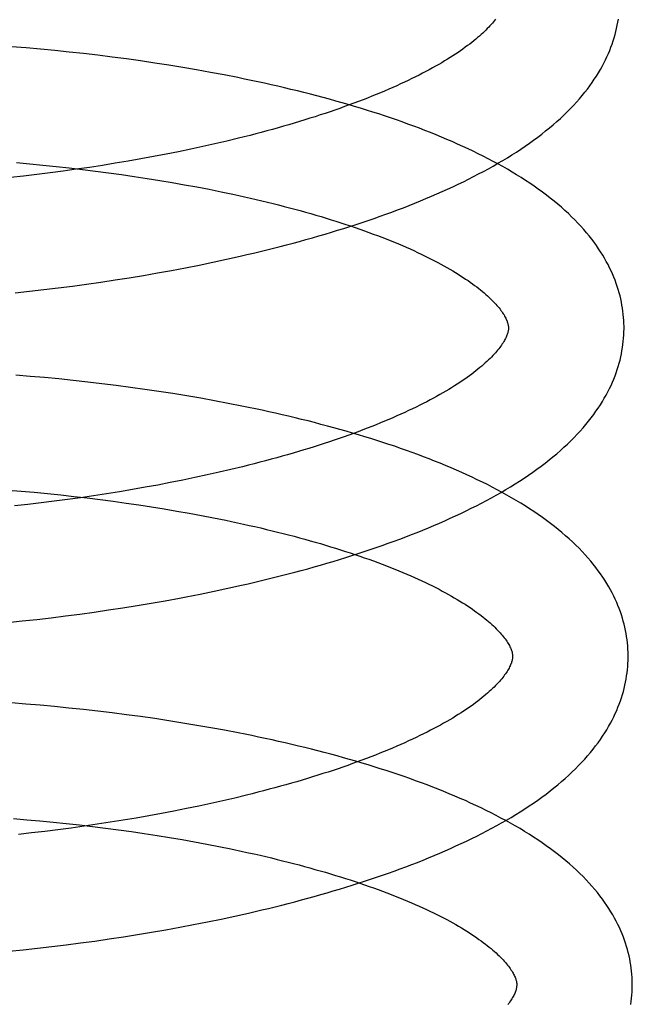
# Model space of a CAD drawing. Header units: inches. Extents: x 0 to 212, y 0 to 138.
# Tile 16 of 100: x 31.619 to 31.725, y 52.914 to 53.084. Entities that reach past the tile are written whole.
import ezdxf

# ---------------------------------------------------------------- set-up
doc = ezdxf.new("R2010")
doc.units = ezdxf.units.IN
doc.header["$LTSCALE"] = 11.6875
doc.header["$MEASUREMENT"] = 0
doc.linetypes.add('HIDDEN', pattern=[0.2, 0.1, -0.1])
doc.layers.add('DEFAULT_2', color=8, linetype='HIDDEN')

msp = doc.modelspace()

# ---------------------------------------------------------------- linework, layer by layer
at = {"layer": 'DEFAULT_2', "color": 8, "linetype": 'HIDDEN'}
for p, q in [((31.61984, 53.07907), (31.61735, 53.07927)), ((31.62233, 53.07885), (31.61984, 53.07907)), ((31.62482, 53.07861), (31.62233, 53.07885)), ((31.6273, 53.07835), (31.62482, 53.07861)), ((31.62979, 53.07808), (31.6273, 53.07835)), ((31.63226, 53.07779), (31.62979, 53.07808)), ((31.63474, 53.07748), (31.63226, 53.07779)), ((31.6372, 53.07716), (31.63474, 53.07748)), ((31.63965, 53.07682), (31.6372, 53.07716)), ((31.6421, 53.07646), (31.63965, 53.07682)), ((31.64453, 53.07608), (31.6421, 53.07646)), ((31.64695, 53.07568), (31.64453, 53.07608)), ((31.64935, 53.07527), (31.64695, 53.07568)), ((31.65175, 53.07484), (31.64935, 53.07527)), ((31.65412, 53.0744), (31.65175, 53.07484)), ((31.65458, 53.06296), (31.65253, 53.06248)), ((31.65661, 53.06345), (31.65458, 53.06296)), ((31.64835, 53.06156), (31.64622, 53.06112)), ((31.65046, 53.06202), (31.64835, 53.06156)), ((31.65253, 53.06248), (31.65046, 53.06202)), ((31.63751, 53.05949), (31.63529, 53.05912)), ((31.63972, 53.05988), (31.63751, 53.05949)), ((31.6419, 53.06028), (31.63972, 53.05988)), ((31.64408, 53.06069), (31.6419, 53.06028)), ((31.64622, 53.06112), (31.64408, 53.06069)), ((31.61818, 53.05923), (31.62047, 53.05902)), ((31.62047, 53.05902), (31.62277, 53.05881)), ((31.62277, 53.05881), (31.62505, 53.05857)), ((31.62627, 53.05777), (31.62399, 53.05747)), ((31.62505, 53.05857), (31.62733, 53.05832)), ((31.62854, 53.05808), (31.62627, 53.05777)), ((31.62733, 53.05832), (31.6296, 53.05806)), ((31.6308, 53.05841), (31.62854, 53.05808)), ((31.6296, 53.05806), (31.63186, 53.05778)), ((31.63305, 53.05876), (31.6308, 53.05841)), ((31.63186, 53.05778), (31.63412, 53.05748)), ((31.63529, 53.05912), (31.63305, 53.05876)), ((31.61942, 53.05691), (31.61713, 53.05666)), ((31.62171, 53.05718), (31.61942, 53.05691)), ((31.62399, 53.05747), (31.62171, 53.05718)), ((31.63412, 53.05748), (31.63635, 53.05717)), ((31.63635, 53.05717), (31.63858, 53.05685)), ((31.63858, 53.05685), (31.64078, 53.05651)), ((31.64078, 53.05651), (31.64297, 53.05616)), ((31.64297, 53.05616), (31.64514, 53.05579)), ((31.64514, 53.05579), (31.64729, 53.05542)), ((31.64729, 53.05542), (31.64942, 53.05502)), ((31.64942, 53.05502), (31.65152, 53.05462)), ((31.65152, 53.05462), (31.6536, 53.0542)), ((31.65219, 53.04202), (31.65455, 53.04253)), ((31.65455, 53.04253), (31.65689, 53.04305)), ((31.64501, 53.0406), (31.64742, 53.04106)), ((31.64742, 53.04106), (31.64981, 53.04153)), ((31.64981, 53.04153), (31.65219, 53.04202)), ((31.63526, 53.03895), (31.63771, 53.03934)), ((31.63771, 53.03934), (31.64015, 53.03974)), ((31.64015, 53.03974), (31.64259, 53.04017)), ((31.64259, 53.04017), (31.64501, 53.0406)), ((31.62289, 53.03727), (31.62537, 53.03757)), ((31.62537, 53.03757), (31.62785, 53.03789)), ((31.62785, 53.03789), (31.63033, 53.03823)), ((31.63033, 53.03823), (31.63279, 53.03858)), ((31.63279, 53.03858), (31.63526, 53.03895)), ((31.61793, 53.03672), (31.62041, 53.03699)), ((31.62041, 53.03699), (31.62289, 53.03727)), ((31.62056, 53.02228), (31.61807, 53.02248)), ((31.62305, 53.02206), (31.62056, 53.02228)), ((31.62554, 53.02182), (31.62305, 53.02206)), ((31.62802, 53.02156), (31.62554, 53.02182)), ((31.63051, 53.02129), (31.62802, 53.02156)), ((31.63298, 53.021), (31.63051, 53.02129)), ((31.63545, 53.02069), (31.63298, 53.021)), ((31.63792, 53.02037), (31.63545, 53.02069)), ((31.64037, 53.02002), (31.63792, 53.02037)), ((31.64282, 53.01967), (31.64037, 53.02002)), ((31.64525, 53.01929), (31.64282, 53.01967)), ((31.64767, 53.01889), (31.64525, 53.01929)), ((31.65007, 53.01848), (31.64767, 53.01889)), ((31.65246, 53.01805), (31.65007, 53.01848)), ((31.65484, 53.01761), (31.65246, 53.01805)), ((31.65118, 53.00523), (31.64908, 53.00477)), ((31.65326, 53.00569), (31.65118, 53.00523)), ((31.65531, 53.00617), (31.65326, 53.00569)), ((31.65733, 53.00666), (31.65531, 53.00617)), ((31.64263, 53.00349), (31.64044, 53.00309)), ((31.6448, 53.0039), (31.64263, 53.00349)), ((31.64695, 53.00433), (31.6448, 53.0039)), ((31.64908, 53.00477), (31.64695, 53.00433)), ((31.61667, 53.00262), (31.61897, 53.00243)), ((31.61897, 53.00243), (31.62126, 53.00223)), ((31.62126, 53.00223), (31.62355, 53.00201)), ((31.62355, 53.00201), (31.62584, 53.00177)), ((31.62584, 53.00177), (31.62812, 53.00152)), ((31.63153, 53.00162), (31.62927, 53.00129)), ((31.63378, 53.00197), (31.63153, 53.00162)), ((31.63601, 53.00233), (31.63378, 53.00197)), ((31.63824, 53.0027), (31.63601, 53.00233)), ((31.64044, 53.00309), (31.63824, 53.0027)), ((31.62015, 53.00012), (31.61786, 52.99987)), ((31.62244, 53.00039), (31.62015, 53.00012)), ((31.62472, 53.00068), (31.62244, 53.00039)), ((31.627, 53.00098), (31.62472, 53.00068)), ((31.62927, 53.00129), (31.627, 53.00098)), ((31.62812, 53.00152), (31.63039, 53.00126)), ((31.63039, 53.00126), (31.63266, 53.00098)), ((31.63266, 53.00098), (31.63491, 53.00068)), ((31.63491, 53.00068), (31.63714, 53.00037)), ((31.63714, 53.00037), (31.63937, 53.00005)), ((31.63937, 53.00005), (31.64158, 52.99971)), ((31.64158, 52.99971), (31.64377, 52.99936)), ((31.64377, 52.99936), (31.64594, 52.99899)), ((31.64594, 52.99899), (31.64808, 52.99861)), ((31.64808, 52.99861), (31.65021, 52.99822)), ((31.65021, 52.99822), (31.65231, 52.99781)), ((31.64999, 52.98463), (31.65238, 52.98512)), ((31.65238, 52.98512), (31.65476, 52.98563)), ((31.65476, 52.98563), (31.65711, 52.98615)), ((31.63905, 52.98265), (31.6415, 52.98306)), ((31.6415, 52.98306), (31.64394, 52.98349)), ((31.64394, 52.98349), (31.64637, 52.98393)), ((31.62666, 52.98085), (31.62915, 52.98118)), ((31.62915, 52.98118), (31.63164, 52.98152)), ((31.63164, 52.98152), (31.63411, 52.98188)), ((31.63411, 52.98188), (31.63658, 52.98226)), ((31.63658, 52.98226), (31.63905, 52.98265)), ((31.61669, 52.97973), (31.61918, 52.97998)), ((31.61918, 52.97998), (31.62168, 52.98026)), ((31.62168, 52.98026), (31.62417, 52.98055)), ((31.62417, 52.98055), (31.62666, 52.98085)), ((31.6198, 52.96561), (31.61731, 52.96581)), ((31.62229, 52.9654), (31.6198, 52.96561)), ((31.62478, 52.96517), (31.62229, 52.9654)), ((31.62727, 52.96492), (31.62478, 52.96517)), ((31.62976, 52.96466), (31.62727, 52.96492)), ((31.63225, 52.96438), (31.62976, 52.96466)), ((31.63473, 52.96408), (31.63225, 52.96438)), ((31.6372, 52.96377), (31.63473, 52.96408)), ((31.63966, 52.96344), (31.6372, 52.96377)), ((31.64211, 52.96309), (31.63966, 52.96344)), ((31.64456, 52.96272), (31.64211, 52.96309)), ((31.64699, 52.96233), (31.64456, 52.96272)), ((31.64941, 52.96193), (31.64699, 52.96233)), ((31.65181, 52.96151), (31.64941, 52.96193)), ((31.6542, 52.96107), (31.65181, 52.96151)), ((31.6539, 52.94888), (31.65182, 52.94842)), ((31.65595, 52.94936), (31.6539, 52.94888)), ((31.65797, 52.94985), (31.65595, 52.94936)), ((31.64544, 52.9471), (31.64327, 52.94668)), ((31.64759, 52.94753), (31.64544, 52.9471)), ((31.64972, 52.94797), (31.64759, 52.94753)), ((31.65182, 52.94842), (31.64972, 52.94797)), ((31.61766, 52.94581), (31.61995, 52.94562)), ((31.61995, 52.94562), (31.62224, 52.94541)), ((31.62224, 52.94541), (31.62453, 52.94519)), ((31.63665, 52.94552), (31.63442, 52.94517)), ((31.63888, 52.9459), (31.63665, 52.94552)), ((31.64108, 52.94628), (31.63888, 52.9459)), ((31.64327, 52.94668), (31.64108, 52.94628)), ((31.62536, 52.94388), (31.62308, 52.94359)), ((31.62453, 52.94519), (31.62681, 52.94495)), ((31.62764, 52.94418), (31.62536, 52.94388)), ((31.62681, 52.94495), (31.62908, 52.9447)), ((31.62991, 52.94449), (31.62764, 52.94418)), ((31.62908, 52.9447), (31.63135, 52.94444)), ((31.63217, 52.94482), (31.62991, 52.94449)), ((31.63135, 52.94444), (31.63361, 52.94416)), ((31.63442, 52.94517), (31.63217, 52.94482)), ((31.63361, 52.94416), (31.63585, 52.94386)), ((31.63585, 52.94386), (31.63809, 52.94355)), ((31.62079, 52.94332), (31.61851, 52.94307)), ((31.62308, 52.94359), (31.62079, 52.94332)), ((31.63809, 52.94355), (31.64031, 52.94322)), ((31.64031, 52.94322), (31.64251, 52.94289)), ((31.64251, 52.94289), (31.64469, 52.94253)), ((31.64469, 52.94253), (31.64686, 52.94217)), ((31.64686, 52.94217), (31.649, 52.94178)), ((31.649, 52.94178), (31.65112, 52.94139)), ((31.65112, 52.94139), (31.65322, 52.94098)), ((31.65322, 52.94098), (31.65529, 52.94056)), ((31.65124, 52.92795), (31.65362, 52.92844)), ((31.65362, 52.92844), (31.65598, 52.92894)), ((31.65598, 52.92894), (31.65832, 52.92947)), ((31.64401, 52.92658), (31.64644, 52.92702)), ((31.64644, 52.92702), (31.64884, 52.92747)), ((31.64884, 52.92747), (31.65124, 52.92795)), ((31.63175, 52.92464), (31.63422, 52.925)), ((31.63422, 52.925), (31.63668, 52.92537)), ((31.63668, 52.92537), (31.63913, 52.92575)), ((31.63913, 52.92575), (31.64158, 52.92616)), ((31.64158, 52.92616), (31.64401, 52.92658)), ((31.61934, 52.92313), (31.62183, 52.9234)), ((31.62183, 52.9234), (31.62431, 52.92369)), ((31.62431, 52.92369), (31.62679, 52.92399)), ((31.62679, 52.92399), (31.62927, 52.92431)), ((31.62927, 52.92431), (31.63175, 52.92464)), ((31.61686, 52.92288), (31.61934, 52.92313))]:
    msp.add_line(p, q, dxfattribs=at)
for points in [[(31.70109, 53.08404), (31.70092, 53.08382), (31.70074, 53.0836), (31.70055, 53.08337), (31.70035, 53.08313), (31.70013, 53.08289), (31.69991, 53.08265), (31.69967, 53.08241), (31.69942, 53.08215), (31.69916, 53.0819), (31.69888, 53.08164), (31.6986, 53.08138), (31.6983, 53.08112), (31.69799, 53.08085), (31.69767, 53.08058), (31.69733, 53.0803), (31.69698, 53.08002), (31.69662, 53.07974), (31.69624, 53.07946), (31.69586, 53.07917), (31.69545, 53.07888), (31.69504, 53.07859), (31.69461, 53.0783), (31.69417, 53.07801), (31.69372, 53.07771), (31.69325, 53.07741), (31.69277, 53.07711), (31.69228, 53.07681), (31.69178, 53.07651), (31.69126, 53.07621), (31.69072, 53.07591), (31.69018, 53.0756), (31.68962, 53.07529), (31.68904, 53.07499), (31.68846, 53.07468), (31.68786, 53.07437), (31.68725, 53.07407), (31.68662, 53.07376), (31.68599, 53.07345), (31.68534, 53.07314), (31.68467, 53.07284), (31.684, 53.07253), (31.68331, 53.07222), (31.68261, 53.07192), (31.6819, 53.07161), (31.68118, 53.07131), (31.68044, 53.07101), (31.6797, 53.0707), (31.67894, 53.0704), (31.67817, 53.0701), (31.67739, 53.0698), (31.67659, 53.06951), (31.67579, 53.06921), (31.67497, 53.06891), (31.67415, 53.06862), (31.67331, 53.06833), (31.67246, 53.06804), (31.6716, 53.06775), (31.67074, 53.06747), (31.66986, 53.06718), (31.66897, 53.0669), (31.66807, 53.06662), (31.66717, 53.06634), (31.66625, 53.06607), (31.66532, 53.06579), (31.66439, 53.06552), (31.66345, 53.06526), (31.66249, 53.06499), (31.66153, 53.06473), (31.66056, 53.06447), (31.65959, 53.06421), (31.6586, 53.06395), (31.65761, 53.0637), (31.65661, 53.06345)], [(31.65689, 53.04305), (31.65806, 53.04332), (31.65922, 53.04359), (31.66037, 53.04387), (31.66152, 53.04415), (31.66266, 53.04444), (31.6638, 53.04473), (31.66493, 53.04502), (31.66606, 53.04532), (31.66718, 53.04562), (31.66829, 53.04593), (31.6694, 53.04624), (31.6705, 53.04656), (31.67159, 53.04688), (31.67268, 53.0472), (31.67376, 53.04753), (31.67483, 53.04786), (31.6759, 53.0482), (31.67696, 53.04854), (31.67801, 53.04889), (31.67905, 53.04924), (31.68009, 53.0496), (31.68111, 53.04996), (31.68213, 53.05032), (31.68315, 53.05069), (31.68415, 53.05106), (31.68515, 53.05144), (31.68613, 53.05183), (31.68711, 53.05221), (31.68808, 53.05261), (31.68905, 53.05301), (31.69, 53.05341), (31.69094, 53.05382), (31.69188, 53.05423), (31.69281, 53.05465), (31.69372, 53.05507), (31.69463, 53.0555), (31.69553, 53.05593), (31.69641, 53.05637), (31.69729, 53.05682), (31.69816, 53.05727), (31.69902, 53.05772), (31.69986, 53.05818), (31.7007, 53.05865), (31.70152, 53.05912), (31.70233, 53.0596), (31.70314, 53.06009), (31.70392, 53.06058), (31.7047, 53.06107), (31.70547, 53.06158), (31.70622, 53.06208), (31.70696, 53.0626), (31.70768, 53.06312), (31.70839, 53.06364), (31.70909, 53.06417), (31.70976, 53.06471), (31.71043, 53.06525), (31.71107, 53.06579), (31.7117, 53.06634), (31.71232, 53.06689), (31.71291, 53.06745), (31.71349, 53.06801), (31.71405, 53.06857), (31.71458, 53.06913), (31.7151, 53.0697), (31.7156, 53.07026), (31.71608, 53.07083), (31.71655, 53.07139), (31.71699, 53.07196), (31.71741, 53.07252), (31.71781, 53.07309), (31.71819, 53.07365), (31.71856, 53.07421), (31.71891, 53.07477), (31.71924, 53.07533), (31.71955, 53.07588), (31.71984, 53.07644), (31.72012, 53.07699), (31.72038, 53.07754), (31.72063, 53.07809), (31.72086, 53.07864), (31.72107, 53.07919), (31.72127, 53.07973), (31.72145, 53.08028), (31.72162, 53.08082), (31.72178, 53.08136), (31.72192, 53.08191), (31.72205, 53.08245), (31.72217, 53.08299), (31.72227, 53.08352), (31.72235, 53.08406)], [(31.72333, 53.03094), (31.72332, 53.03139), (31.72329, 53.03192), (31.72326, 53.03246), (31.72321, 53.03299), (31.72314, 53.03353), (31.72307, 53.03406), (31.72298, 53.0346), (31.72288, 53.03513), (31.72276, 53.03567), (31.72264, 53.03621), (31.72249, 53.03674), (31.72234, 53.03728), (31.72217, 53.03782), (31.72198, 53.03836), (31.72178, 53.0389), (31.72157, 53.03944), (31.72134, 53.03998), (31.7211, 53.04052), (31.72084, 53.04107), (31.72056, 53.04161), (31.72027, 53.04216), (31.71996, 53.04271), (31.71964, 53.04325), (31.71929, 53.0438), (31.71893, 53.04435), (31.71855, 53.04491), (31.71816, 53.04546), (31.71774, 53.04601), (31.7173, 53.04656), (31.71685, 53.04712), (31.71637, 53.04767), (31.71588, 53.04823), (31.71536, 53.04878), (31.71482, 53.04933), (31.71427, 53.04988), (31.7137, 53.05043), (31.71311, 53.05097), (31.7125, 53.05151), (31.71187, 53.05205), (31.71123, 53.05258), (31.71057, 53.05311), (31.70989, 53.05363), (31.7092, 53.05415), (31.70849, 53.05466), (31.70777, 53.05517), (31.70703, 53.05567), (31.70628, 53.05616), (31.70552, 53.05665), (31.70474, 53.05713), (31.70395, 53.05761), (31.70315, 53.05808), (31.70233, 53.05855), (31.70151, 53.059), (31.70067, 53.05945), (31.69983, 53.0599), (31.69897, 53.06034), (31.6981, 53.06077), (31.69722, 53.0612), (31.69633, 53.06162), (31.69543, 53.06204), (31.69453, 53.06245), (31.69361, 53.06286), (31.69268, 53.06326), (31.69174, 53.06365), (31.6908, 53.06404), (31.68984, 53.06442), (31.68888, 53.0648), (31.68791, 53.06517), (31.68693, 53.06554), (31.68594, 53.06591), (31.68494, 53.06626), (31.68393, 53.06662), (31.68292, 53.06697), (31.6819, 53.06731), (31.68087, 53.06765), (31.67983, 53.06798), (31.67879, 53.06831), (31.67773, 53.06863), (31.67667, 53.06895), (31.67561, 53.06927), (31.67453, 53.06958), (31.67345, 53.06988), (31.67236, 53.07019), (31.67127, 53.07048), (31.67017, 53.07077), (31.66906, 53.07106), (31.66794, 53.07135), (31.66682, 53.07162), (31.66569, 53.0719), (31.66456, 53.07217), (31.66342, 53.07243), (31.66228, 53.07269), (31.66113, 53.07295), (31.65997, 53.0732), (31.65881, 53.07345), (31.65765, 53.07369), (31.65647, 53.07393), (31.65412, 53.0744)], [(31.6536, 53.0542), (31.65565, 53.05376), (31.65666, 53.05354), (31.65767, 53.05332), (31.65867, 53.05309), (31.65966, 53.05286), (31.66064, 53.05263), (31.66162, 53.0524), (31.66258, 53.05216), (31.66354, 53.05192), (31.66449, 53.05167), (31.66543, 53.05143), (31.66637, 53.05118), (31.66729, 53.05093), (31.6682, 53.05067), (31.66911, 53.05042), (31.67, 53.05016), (31.67089, 53.0499), (31.67176, 53.04963), (31.67263, 53.04937), (31.67348, 53.0491), (31.67433, 53.04883), (31.67516, 53.04856), (31.67599, 53.04828), (31.6768, 53.04801), (31.6776, 53.04773), (31.67839, 53.04745), (31.67917, 53.04717), (31.67994, 53.04689), (31.68069, 53.04661), (31.68143, 53.04632), (31.68216, 53.04604), (31.68288, 53.04575), (31.68359, 53.04546), (31.68429, 53.04517), (31.68497, 53.04488), (31.68564, 53.04459), (31.6863, 53.0443), (31.68694, 53.04401), (31.68758, 53.04372), (31.6882, 53.04343), (31.6888, 53.04314), (31.6894, 53.04285), (31.68998, 53.04255), (31.69055, 53.04226), (31.6911, 53.04197), (31.69164, 53.04168), (31.69217, 53.04139), (31.69269, 53.0411), (31.69319, 53.04081), (31.69368, 53.04053), (31.69415, 53.04024), (31.69462, 53.03996), (31.69506, 53.03967), (31.6955, 53.03939), (31.69592, 53.03911), (31.69633, 53.03883), (31.69673, 53.03856), (31.69711, 53.03828), (31.69748, 53.03801), (31.69784, 53.03774), (31.69818, 53.03748), (31.69851, 53.03721), (31.69883, 53.03695), (31.69914, 53.03669), (31.69943, 53.03644), (31.69971, 53.03619), (31.69998, 53.03594), (31.70024, 53.0357), (31.70048, 53.03546), (31.70071, 53.03522), (31.70093, 53.03499), (31.70114, 53.03476), (31.70134, 53.03453), (31.70153, 53.03431), (31.70171, 53.0341), (31.70187, 53.03389), (31.70203, 53.03368), (31.70218, 53.03348), (31.70231, 53.03328), (31.70244, 53.03308), (31.70256, 53.03289), (31.70267, 53.03271), (31.70277, 53.03253), (31.70286, 53.03235), (31.70294, 53.03218), (31.70301, 53.03202), (31.70308, 53.03186), (31.70313, 53.03171), (31.70318, 53.03156), (31.70322, 53.03142), (31.70325, 53.03129), (31.70328, 53.03116), (31.7033, 53.03103), (31.70332, 53.03091), (31.70333, 53.03079), (31.70333, 53.03068)], [(31.65711, 52.98615), (31.65828, 52.98642), (31.65945, 52.98669), (31.66061, 52.98696), (31.66177, 52.98725), (31.66292, 52.98753), (31.66406, 52.98782), (31.6652, 52.98811), (31.66633, 52.98841), (31.66746, 52.98871), (31.66858, 52.98902), (31.6697, 52.98933), (31.6708, 52.98965), (31.6719, 52.98997), (31.673, 52.99029), (31.67409, 52.99062), (31.67517, 52.99095), (31.67624, 52.99129), (31.67731, 52.99163), (31.67836, 52.99198), (31.67941, 52.99233), (31.68046, 52.99269), (31.68149, 52.99305), (31.68252, 52.99341), (31.68354, 52.99378), (31.68455, 52.99415), (31.68555, 52.99453), (31.68655, 52.99492), (31.68754, 52.9953), (31.68851, 52.9957), (31.68948, 52.9961), (31.69044, 52.9965), (31.69139, 52.99691), (31.69234, 52.99732), (31.69327, 52.99774), (31.69419, 52.99816), (31.69511, 52.99859), (31.69601, 52.99902), (31.6969, 52.99946), (31.69779, 52.99991), (31.69866, 53.00036), (31.69952, 53.00082), (31.70038, 53.00128), (31.70122, 53.00175), (31.70205, 53.00222), (31.70287, 53.0027), (31.70367, 53.00318), (31.70447, 53.00368), (31.70525, 53.00417), (31.70603, 53.00468), (31.70678, 53.00519), (31.70753, 53.0057), (31.70826, 53.00622), (31.70897, 53.00675), (31.70967, 53.00728), (31.71036, 53.00782), (31.71103, 53.00836), (31.71168, 53.0089), (31.71232, 53.00945), (31.71293, 53.01001), (31.71353, 53.01057), (31.71412, 53.01113), (31.71468, 53.01169), (31.71522, 53.01226), (31.71575, 53.01282), (31.71625, 53.01339), (31.71674, 53.01396), (31.71721, 53.01453), (31.71765, 53.01509), (31.71808, 53.01566), (31.71848, 53.01623), (31.71887, 53.01679), (31.71924, 53.01736), (31.71959, 53.01792), (31.71992, 53.01848), (31.72024, 53.01904), (31.72054, 53.0196), (31.72082, 53.02015), (31.72108, 53.02071), (31.72133, 53.02126), (31.72156, 53.02181), (31.72178, 53.02236), (31.72198, 53.02291), (31.72216, 53.02345), (31.72234, 53.024), (31.72249, 53.02454), (31.72264, 53.02509), (31.72277, 53.02563), (31.72288, 53.02617), (31.72298, 53.02671), (31.72307, 53.02725), (31.72315, 53.02779), (31.72321, 53.02833), (31.72326, 53.02887), (31.7233, 53.02941), (31.72332, 53.02995), (31.72333, 53.03049), (31.72333, 53.03094)], [(31.70333, 53.03068), (31.70333, 53.03058), (31.70332, 53.03046), (31.70331, 53.03034), (31.7033, 53.03022), (31.70327, 53.0301), (31.70325, 53.02997), (31.70321, 53.02983), (31.70317, 53.02968), (31.70312, 53.02953), (31.70306, 53.02937), (31.70299, 53.0292), (31.70291, 53.02903), (31.70283, 53.02885), (31.70273, 53.02866), (31.70263, 53.02848), (31.70252, 53.02828), (31.70239, 53.02808), (31.70226, 53.02788), (31.70212, 53.02768), (31.70197, 53.02746), (31.70181, 53.02725), (31.70164, 53.02703), (31.70146, 53.02681), (31.70127, 53.02658), (31.70107, 53.02634), (31.70085, 53.0261), (31.70063, 53.02586), (31.70039, 53.02561), (31.70014, 53.02536), (31.69988, 53.02511), (31.6996, 53.02485), (31.69932, 53.02459), (31.69902, 53.02433), (31.69871, 53.02406), (31.69839, 53.02379), (31.69805, 53.02351), (31.6977, 53.02323), (31.69734, 53.02295), (31.69697, 53.02267), (31.69658, 53.02238), (31.69618, 53.02209), (31.69576, 53.0218), (31.69533, 53.02151), (31.69489, 53.02122), (31.69444, 53.02092), (31.69397, 53.02062), (31.6935, 53.02032), (31.693, 53.02002), (31.6925, 53.01972), (31.69198, 53.01942), (31.69144, 53.01912), (31.6909, 53.01881), (31.69034, 53.0185), (31.68976, 53.0182), (31.68918, 53.01789), (31.68858, 53.01758), (31.68797, 53.01728), (31.68734, 53.01697), (31.68671, 53.01666), (31.68606, 53.01635), (31.6854, 53.01605), (31.68472, 53.01574), (31.68403, 53.01543), (31.68334, 53.01513), (31.68263, 53.01482), (31.6819, 53.01452), (31.68117, 53.01422), (31.68042, 53.01391), (31.67966, 53.01361), (31.67889, 53.01331), (31.67811, 53.01301), (31.67732, 53.01271), (31.67651, 53.01242), (31.6757, 53.01212), (31.67487, 53.01183), (31.67403, 53.01154), (31.67319, 53.01125), (31.67233, 53.01096), (31.67146, 53.01068), (31.67058, 53.01039), (31.66969, 53.01011), (31.6688, 53.00983), (31.66789, 53.00955), (31.66697, 53.00928), (31.66605, 53.009), (31.66511, 53.00873), (31.66417, 53.00847), (31.66322, 53.0082), (31.66226, 53.00794), (31.66129, 53.00768), (31.66031, 53.00742), (31.65933, 53.00716), (31.65833, 53.00691), (31.65733, 53.00666)], [(31.72405, 52.97414), (31.72404, 52.9746), (31.72401, 52.97513), (31.72398, 52.97567), (31.72393, 52.9762), (31.72387, 52.97674), (31.72379, 52.97727), (31.7237, 52.97781), (31.7236, 52.97834), (31.72348, 52.97888), (31.72336, 52.97942), (31.72321, 52.97995), (31.72306, 52.98049), (31.72289, 52.98103), (31.7227, 52.98157), (31.72251, 52.98211), (31.72229, 52.98265), (31.72206, 52.98319), (31.72182, 52.98373), (31.72156, 52.98428), (31.72129, 52.98482), (31.72099, 52.98537), (31.72068, 52.98591), (31.72036, 52.98646), (31.72001, 52.98701), (31.71965, 52.98756), (31.71927, 52.98812), (31.71887, 52.98867), (31.71846, 52.98922), (31.71802, 52.98978), (31.71756, 52.99033), (31.71709, 52.99088), (31.71659, 52.99144), (31.71608, 52.99199), (31.71555, 52.99254), (31.71499, 52.99309), (31.71442, 52.99364), (31.71383, 52.99418), (31.71322, 52.99472), (31.71259, 52.99526), (31.71195, 52.99579), (31.71129, 52.99632), (31.71061, 52.99684), (31.70992, 52.99736), (31.70921, 52.99787), (31.70849, 52.99838), (31.70775, 52.99888), (31.707, 52.99937), (31.70623, 52.99986), (31.70546, 53.00034), (31.70467, 53.00082), (31.70386, 53.00129), (31.70305, 53.00176), (31.70223, 53.00221), (31.70139, 53.00267), (31.70054, 53.00311), (31.69968, 53.00355), (31.69882, 53.00398), (31.69794, 53.00441), (31.69705, 53.00483), (31.69615, 53.00525), (31.69524, 53.00566), (31.69432, 53.00607), (31.6934, 53.00647), (31.69246, 53.00686), (31.69151, 53.00725), (31.69056, 53.00763), (31.6896, 53.00801), (31.68862, 53.00838), (31.68764, 53.00875), (31.68665, 53.00912), (31.68566, 53.00947), (31.68465, 53.00983), (31.68364, 53.01018), (31.68262, 53.01052), (31.68159, 53.01086), (31.68055, 53.01119), (31.6795, 53.01152), (31.67845, 53.01184), (31.67739, 53.01216), (31.67632, 53.01248), (31.67525, 53.01279), (31.67417, 53.01309), (31.67308, 53.0134), (31.67199, 53.01369), (31.67088, 53.01398), (31.66978, 53.01427), (31.66866, 53.01456), (31.66754, 53.01483), (31.66641, 53.01511), (31.66528, 53.01538), (31.66414, 53.01564), (31.663, 53.0159), (31.66185, 53.01616), (31.66069, 53.01641), (31.65953, 53.01666), (31.65836, 53.0169), (31.65719, 53.01714), (31.65484, 53.01761)], [(31.65231, 52.99781), (31.65439, 52.99739), (31.65542, 52.99718)], [(31.65542, 52.99718), (31.65745, 52.99674), (31.65846, 52.99651), (31.65946, 52.99629), (31.66045, 52.99606), (31.66143, 52.99582), (31.66241, 52.99559), (31.66337, 52.99535), (31.66433, 52.99511), (31.66528, 52.99486), (31.66622, 52.99462), (31.66716, 52.99437), (31.66808, 52.99412), (31.66899, 52.99386), (31.6699, 52.9936), (31.67079, 52.99335), (31.67168, 52.99308), (31.67255, 52.99282), (31.67342, 52.99255), (31.67427, 52.99229), (31.67511, 52.99202), (31.67595, 52.99174), (31.67677, 52.99147), (31.67758, 52.99119), (31.67838, 52.99092), (31.67917, 52.99064), (31.67995, 52.99036), (31.68072, 52.99007), (31.68147, 52.98979), (31.68221, 52.98951), (31.68294, 52.98922), (31.68366, 52.98893), (31.68437, 52.98865), (31.68506, 52.98836), (31.68574, 52.98807), (31.68641, 52.98778), (31.68707, 52.98749), (31.68772, 52.9872), (31.68835, 52.98691), (31.68897, 52.98661), (31.68957, 52.98632), (31.69017, 52.98603), (31.69075, 52.98574), (31.69132, 52.98545), (31.69187, 52.98515), (31.69241, 52.98486), (31.69294, 52.98457), (31.69345, 52.98429), (31.69395, 52.984), (31.69444, 52.98371), (31.69491, 52.98343), (31.69537, 52.98314), (31.69582, 52.98286), (31.69626, 52.98258), (31.69668, 52.9823), (31.69709, 52.98202), (31.69748, 52.98174), (31.69786, 52.98147), (31.69823, 52.9812), (31.69859, 52.98093), (31.69893, 52.98066), (31.69926, 52.9804), (31.69958, 52.98014), (31.69988, 52.97988), (31.70017, 52.97963), (31.70045, 52.97938), (31.70072, 52.97913), (31.70098, 52.97888), (31.70122, 52.97864), (31.70145, 52.97841), (31.70168, 52.97817), (31.70188, 52.97794), (31.70208, 52.97772), (31.70227, 52.9775), (31.70244, 52.97728), (31.70261, 52.97707), (31.70277, 52.97687), (31.70291, 52.97666), (31.70305, 52.97647), (31.70317, 52.97627), (31.70329, 52.97608), (31.7034, 52.97589), (31.7035, 52.97571), (31.70359, 52.97553), (31.70367, 52.97536), (31.70374, 52.9752), (31.70381, 52.97504), (31.70386, 52.97489), (31.70391, 52.97474), (31.70395, 52.9746), (31.70398, 52.97447), (31.704, 52.97435), (31.70402, 52.97423), (31.70404, 52.97411), (31.70405, 52.974), (31.70405, 52.97389)], [(31.64637, 52.98393), (31.64758, 52.98416), (31.64999, 52.98463)], [(31.70405, 52.97389), (31.70405, 52.97378), (31.70404, 52.97367), (31.70403, 52.97355), (31.70402, 52.97342), (31.70399, 52.97329), (31.70396, 52.97316), (31.70393, 52.97302), (31.70388, 52.97287), (31.70383, 52.97271), (31.70377, 52.97255), (31.7037, 52.97238), (31.70362, 52.97221), (31.70353, 52.97203), (31.70344, 52.97184), (31.70333, 52.97165), (31.70322, 52.97146), (31.7031, 52.97127), (31.70297, 52.97106), (31.70283, 52.97086), (31.70267, 52.97065), (31.70251, 52.97043), (31.70234, 52.97021), (31.70216, 52.96999), (31.70197, 52.96976), (31.70176, 52.96952), (31.70155, 52.96929), (31.70132, 52.96904), (31.70108, 52.9688), (31.70083, 52.96855), (31.70057, 52.96829), (31.70029, 52.96803), (31.70001, 52.96777), (31.69971, 52.9675), (31.6994, 52.96724), (31.69907, 52.96697), (31.69874, 52.96669), (31.69839, 52.96641), (31.69802, 52.96613), (31.69765, 52.96585), (31.69726, 52.96556), (31.69686, 52.96527), (31.69644, 52.96498), (31.69601, 52.96469), (31.69557, 52.9644), (31.69512, 52.9641), (31.69465, 52.9638), (31.69417, 52.9635), (31.69368, 52.9632), (31.69317, 52.9629), (31.69265, 52.9626), (31.69211, 52.9623), (31.69157, 52.96199), (31.69101, 52.96168), (31.69043, 52.96138), (31.68984, 52.96107), (31.68924, 52.96076), (31.68863, 52.96046), (31.68801, 52.96015), (31.68737, 52.95984), (31.68672, 52.95953), (31.68606, 52.95923), (31.68538, 52.95892), (31.68469, 52.95861), (31.68399, 52.95831), (31.68328, 52.958), (31.68256, 52.9577), (31.68182, 52.9574), (31.68107, 52.9571), (31.68032, 52.95679), (31.67954, 52.95649), (31.67876, 52.9562), (31.67797, 52.9559), (31.67716, 52.9556), (31.67635, 52.95531), (31.67552, 52.95501), (31.67468, 52.95472), (31.67383, 52.95443), (31.67297, 52.95415), (31.67211, 52.95386), (31.67123, 52.95358), (31.67034, 52.9533), (31.66944, 52.95302), (31.66853, 52.95274), (31.66762, 52.95246), (31.66669, 52.95219), (31.66576, 52.95192), (31.66481, 52.95165), (31.66386, 52.95139), (31.6629, 52.95113), (31.66193, 52.95087), (31.66095, 52.95061), (31.65997, 52.95035), (31.65897, 52.9501), (31.65797, 52.94985)], [(31.65832, 52.92947), (31.65949, 52.92974), (31.66065, 52.93001), (31.6618, 52.93029), (31.66295, 52.93057), (31.66409, 52.93085), (31.66523, 52.93114), (31.66636, 52.93144), (31.66749, 52.93174), (31.66861, 52.93204), (31.66972, 52.93235), (31.67083, 52.93266), (31.67193, 52.93297), (31.67302, 52.93329), (31.67411, 52.93362), (31.67519, 52.93395), (31.67627, 52.93428), (31.67733, 52.93462), (31.67839, 52.93496), (31.67944, 52.93531), (31.68049, 52.93566), (31.68152, 52.93601), (31.68255, 52.93637), (31.68357, 52.93674), (31.68458, 52.93711), (31.68559, 52.93748), (31.68658, 52.93786), (31.68757, 52.93824), (31.68855, 52.93863), (31.68952, 52.93902), (31.69049, 52.93942), (31.69144, 52.93983), (31.69239, 52.94023), (31.69332, 52.94065), (31.69425, 52.94107), (31.69516, 52.94149), (31.69607, 52.94192), (31.69697, 52.94235), (31.69786, 52.94279), (31.69874, 52.94323), (31.6996, 52.94369), (31.70046, 52.94414), (31.70131, 52.9446), (31.70214, 52.94507), (31.70297, 52.94554), (31.70378, 52.94602), (31.70458, 52.94651), (31.70537, 52.947), (31.70615, 52.94749), (31.70691, 52.948), (31.70766, 52.9485), (31.7084, 52.94902), (31.70913, 52.94954), (31.70983, 52.95006), (31.71053, 52.95059), (31.71121, 52.95113), (31.71187, 52.95167), (31.71252, 52.95221), (31.71315, 52.95276), (31.71376, 52.95331), (31.71435, 52.95387), (31.71493, 52.95443), (31.71548, 52.95499), (31.71602, 52.95555), (31.71654, 52.95611), (31.71704, 52.95667), (31.71752, 52.95724), (31.71798, 52.9578), (31.71842, 52.95837), (31.71884, 52.95893), (31.71925, 52.9595), (31.71963, 52.96006), (31.72, 52.96062), (31.72034, 52.96118), (31.72067, 52.96174), (31.72099, 52.9623), (31.72128, 52.96285), (31.72156, 52.9634), (31.72182, 52.96396), (31.72206, 52.96451), (31.72229, 52.96505), (31.72251, 52.9656), (31.72271, 52.96615), (31.72289, 52.96669), (31.72306, 52.96724), (31.72322, 52.96778), (31.72336, 52.96832), (31.72349, 52.96886), (31.72361, 52.9694), (31.72371, 52.96994), (31.72379, 52.97048), (31.72387, 52.97102), (31.72393, 52.97155), (31.72398, 52.97209), (31.72402, 52.97263), (31.72404, 52.97316), (31.72405, 52.9737), (31.72405, 52.97414)], [(31.72477, 52.91735), (31.72476, 52.91781), (31.72473, 52.91834), (31.7247, 52.91888), (31.72465, 52.91941), (31.72458, 52.91995), (31.72451, 52.92049), (31.72442, 52.92102), (31.72432, 52.92156), (31.7242, 52.9221), (31.72407, 52.92263), (31.72393, 52.92317), (31.72377, 52.92371), (31.7236, 52.92425), (31.72342, 52.92479), (31.72322, 52.92533), (31.72301, 52.92587), (31.72278, 52.92641), (31.72253, 52.92696), (31.72227, 52.9275), (31.722, 52.92805), (31.7217, 52.92859), (31.72139, 52.92914), (31.72107, 52.92969), (31.72072, 52.93024), (31.72036, 52.93079), (31.71998, 52.93135), (31.71958, 52.9319), (31.71916, 52.93245), (31.71872, 52.93301), (31.71826, 52.93356), (31.71779, 52.93412), (31.71729, 52.93467), (31.71677, 52.93522), (31.71624, 52.93578), (31.71568, 52.93633), (31.71511, 52.93687), (31.71452, 52.93742), (31.71391, 52.93796), (31.71328, 52.9385), (31.71263, 52.93903), (31.71197, 52.93956), (31.71129, 52.94008), (31.71059, 52.9406), (31.70988, 52.94111), (31.70916, 52.94162), (31.70842, 52.94212), (31.70767, 52.94262), (31.7069, 52.9431), (31.70612, 52.94359), (31.70533, 52.94407), (31.70452, 52.94454), (31.70371, 52.945), (31.70288, 52.94546), (31.70204, 52.94591), (31.70119, 52.94636), (31.70033, 52.9468), (31.69946, 52.94723), (31.69858, 52.94766), (31.69769, 52.94808), (31.69679, 52.9485), (31.69588, 52.94891), (31.69496, 52.94931), (31.69403, 52.94971), (31.69309, 52.95011), (31.69214, 52.9505), (31.69119, 52.95088), (31.69022, 52.95126), (31.68925, 52.95163), (31.68826, 52.952), (31.68727, 52.95236), (31.68627, 52.95272), (31.68526, 52.95307), (31.68425, 52.95342), (31.68322, 52.95376), (31.68219, 52.9541), (31.68115, 52.95444), (31.6801, 52.95477), (31.67905, 52.95509), (31.67799, 52.95541), (31.67692, 52.95572), (31.67584, 52.95603), (31.67476, 52.95634), (31.67367, 52.95664), (31.67257, 52.95694), (31.67146, 52.95723), (31.67035, 52.95752), (31.66924, 52.9578), (31.66811, 52.95808), (31.66698, 52.95835), (31.66585, 52.95862), (31.66471, 52.95889), (31.66356, 52.95915), (31.66241, 52.9594), (31.66125, 52.95966), (31.66008, 52.9599), (31.65892, 52.96015), (31.65774, 52.96039), (31.65657, 52.96062), (31.6542, 52.96107)], [(31.65529, 52.94056), (31.65733, 52.94013), (31.65834, 52.93991), (31.65934, 52.93969), (31.66034, 52.93946), (31.66133, 52.93923), (31.66231, 52.939), (31.66328, 52.93876), (31.66424, 52.93852), (31.6652, 52.93828), (31.66615, 52.93804), (31.66708, 52.93779), (31.66801, 52.93754), (31.66893, 52.93729), (31.66984, 52.93703), (31.67075, 52.93678), (31.67164, 52.93652), (31.67252, 52.93626), (31.67339, 52.93599), (31.67425, 52.93573), (31.6751, 52.93546), (31.67595, 52.93519), (31.67678, 52.93492), (31.6776, 52.93464), (31.67841, 52.93437), (31.6792, 52.93409), (31.67999, 52.93381), (31.68077, 52.93353), (31.68153, 52.93325), (31.68228, 52.93297), (31.68302, 52.93268), (31.68375, 52.9324), (31.68446, 52.93211), (31.68517, 52.93182), (31.68586, 52.93154), (31.68654, 52.93125), (31.68721, 52.93096), (31.68786, 52.93067), (31.6885, 52.93038), (31.68913, 52.93009), (31.68975, 52.92979), (31.69035, 52.9295), (31.69094, 52.92921), (31.69152, 52.92892), (31.69209, 52.92863), (31.69264, 52.92834), (31.69318, 52.92805), (31.6937, 52.92776), (31.69422, 52.92747), (31.69471, 52.92718), (31.6952, 52.9269), (31.69567, 52.92661), (31.69613, 52.92633), (31.69657, 52.92605), (31.69701, 52.92576), (31.69743, 52.92549), (31.69783, 52.92521), (31.69823, 52.92493), (31.69861, 52.92466), (31.69898, 52.92439), (31.69933, 52.92412), (31.69967, 52.92385), (31.7, 52.92359), (31.70032, 52.92333), (31.70062, 52.92307), (31.70091, 52.92282), (31.70119, 52.92257), (31.70146, 52.92232), (31.70171, 52.92208), (31.70195, 52.92184), (31.70219, 52.9216), (31.7024, 52.92137), (31.70261, 52.92114), (31.70281, 52.92092), (31.703, 52.9207), (31.70317, 52.92049), (31.70334, 52.92028), (31.70349, 52.92007), (31.70364, 52.91987), (31.70377, 52.91967), (31.7039, 52.91947), (31.70401, 52.91928), (31.70412, 52.9191), (31.70422, 52.91892), (31.70431, 52.91874), (31.70439, 52.91857), (31.70447, 52.9184), (31.70453, 52.91824), (31.70458, 52.91809), (31.70463, 52.91795), (31.70467, 52.91781), (31.7047, 52.91768), (31.70473, 52.91756), (31.70474, 52.91744), (31.70476, 52.91732), (31.70477, 52.9172), (31.70477, 52.9171)], [(31.70477, 52.9171), (31.70477, 52.91699), (31.70476, 52.91687), (31.70475, 52.91675), (31.70473, 52.91662), (31.70471, 52.91649), (31.70468, 52.91636), (31.70464, 52.91622), (31.7046, 52.91607), (31.70455, 52.91591), (31.70448, 52.91575), (31.70441, 52.91558), (31.70434, 52.91541), (31.70425, 52.91523), (31.70415, 52.91505), (31.70405, 52.91486), (31.70394, 52.91467), (31.70381, 52.91447), (31.70368, 52.91427), (31.70354, 52.91406), (31.70339, 52.91385), (31.70323, 52.91364)], [(31.72452, 52.91369), (31.72459, 52.91423), (31.72465, 52.91476), (31.7247, 52.9153), (31.72474, 52.91584), (31.72476, 52.91637), (31.72477, 52.91691), (31.72477, 52.91735)]]:
    msp.add_lwpolyline(points, dxfattribs=at)

doc.saveas('drawing.dxf')
